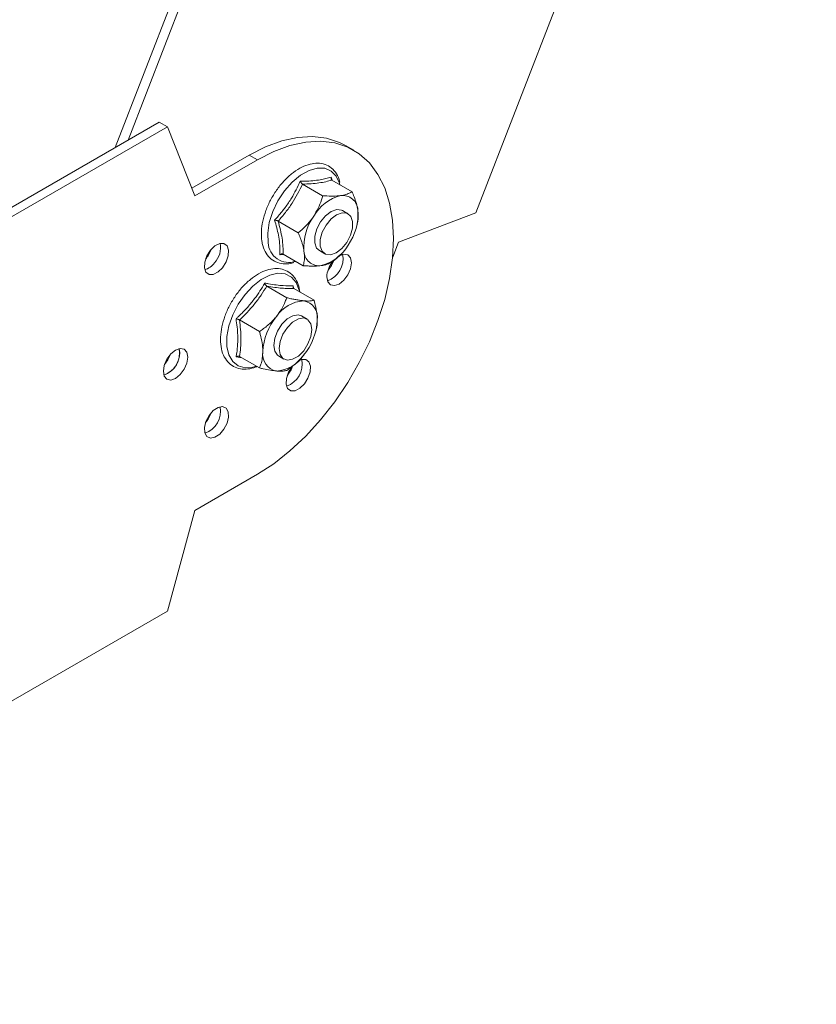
# Model space of a CAD drawing. Header units: millimetres. Extents: x 10 to 1476, y -4445 to -172.
# Tile 5 of 30: x 715 to 818, y -4225 to -4097. Entities that reach past the tile are written whole.
import ezdxf

# ---------------------------------------------------------------- set-up
doc = ezdxf.new("R2010")
doc.units = ezdxf.units.MM

msp = doc.modelspace()

# ---------------------------------------------------------------- linework, layer by layer
at = {"color": 7, "linetype": 'Continuous', "lineweight": 15}
for p, q in [((770.16, -4003.36), (727.38, -4113.63)), ((771.22, -4003.98), (729.05, -4112.66)), ((774.18, -4122.1), (818.37, -4008.19)), ((644.71, -4161.35), (733.1, -4110.33)), ((645.77, -4161.96), (734.16, -4110.94)), ((733.1, -4110.33), (734.16, -4110.94)), ((734.16, -4110.94), (737.7, -4119.92)), ((758.33, -4113.99), (757.27, -4113.38)), ((737.31, -4118.92), (744.77, -4114.61)), ((744.77, -4114.61), (745.83, -4115.23)), ((737.7, -4119.92), (745.83, -4115.23)), ((751.7, -4118.39), (754.3, -4119.89)), ((755.51, -4117.87), (758.12, -4119.37)), ((757.58, -4122.23), (756.88, -4121.82)), ((764.14, -4125.92), (774.18, -4122.1)), ((748.53, -4123.19), (751.14, -4124.7)), ((758.68, -4123.96), (758.77, -4123.64)), ((763.39, -4127.86), (764.14, -4125.92)), ((749.28, -4127.53), (748.75, -4127.56)), ((749.18, -4127.47), (751.78, -4128.98)), ((753.88, -4127.02), (754.58, -4127.43)), ((756.54, -4127.6), (756.63, -4127.51)), ((747.04, -4131.62), (749.65, -4133.13)), ((750.49, -4131.57), (750.53, -4131.9)), ((750.58, -4131.94), (753.18, -4133.45)), ((743.51, -4136.02), (746.11, -4137.53)), ((752.28, -4135.9), (751.57, -4135.49)), ((753.38, -4137.62), (753.42, -4137.48)), ((735.75, -4140.23), (735.68, -4139.74)), ((743.83, -4140.92), (743.06, -4140.81)), ((743.51, -4140.74), (746.11, -4142.24)), ((748.57, -4140.69), (749.28, -4141.09)), ((745.83, -4156.05), (737.7, -4160.75)), ((737.7, -4160.75), (734.16, -4173.81)), ((734.16, -4173.81), (645.77, -4224.84))]:
    msp.add_line(p, q, dxfattribs=at)
at = {"color": 7, "linetype": 'Continuous', "lineweight": 15, "flags": 128}
for points in [[(744.77, -4114.61), (746.9, -4113.53), (749, -4112.76), (751.04, -4112.32), (752.98, -4112.21), (754.81, -4112.43), (756.49, -4112.98), (757.27, -4113.38)], [(745.83, -4115.23), (747.96, -4114.14), (750.06, -4113.38), (752.1, -4112.93), (754.04, -4112.82), (755.87, -4113.04), (757.55, -4113.59), (759.06, -4114.46), (760.38, -4115.64), (761.48, -4117.12), (762.36, -4118.86), (762.99, -4120.85), (763.38, -4123.05), (763.51, -4125.43), (763.38, -4127.97), (762.99, -4130.62), (762.36, -4133.34), (761.48, -4136.09), (760.38, -4138.84), (759.06, -4141.54), (757.55, -4144.15), (755.87, -4146.64), (754.04, -4148.97), (752.1, -4151.11), (750.06, -4153.02), (747.96, -4154.67), (745.83, -4156.05)], [(756.88, -4121.82), (756.76, -4121.77), (756.13, -4121.69), (755.41, -4121.95), (754.68, -4122.51), (754.04, -4123.29), (753.55, -4124.21), (753.29, -4125.16), (753.28, -4126.02)], [(753.99, -4126.43), (754, -4125.57), (754.26, -4124.62), (754.74, -4123.7), (755.39, -4122.91), (756.12, -4122.36), (756.84, -4122.1), (757.47, -4122.17), (757.94, -4122.57), (758.18, -4123.23), (758.17, -4124.09), (757.9, -4125.03), (757.42, -4125.96), (756.78, -4126.74), (756.05, -4127.3), (755.33, -4127.55), (754.69, -4127.48), (754.23, -4127.09), (753.99, -4126.43)], [(741.32, -4129.23), (740.73, -4129.79), (740.11, -4130.11), (739.56, -4130.11), (739.15, -4129.81), (738.95, -4129.24), (738.99, -4128.5), (739.26, -4127.7), (739.73, -4126.96), (740.32, -4126.39), (740.94, -4126.08), (741.49, -4126.08), (741.9, -4126.38), (742.1, -4126.94), (742.06, -4127.68), (741.79, -4128.48), (741.32, -4129.23)], [(753.28, -4126.02), (753.52, -4126.68), (753.88, -4127.02)], [(756.41, -4127.7), (756.44, -4127.68), (757.05, -4127.47), (757.56, -4127.57), (757.91, -4127.96), (758.03, -4128.6), (757.91, -4129.37), (757.56, -4130.17), (757.05, -4130.86), (756.44, -4131.35), (755.83, -4131.56), (755.31, -4131.46), (754.97, -4131.07), (754.85, -4130.43), (754.85, -4130.43)], [(755, -4129.55), (755.44, -4128.94), (755.7, -4128.4)], [(751.57, -4135.49), (751.13, -4135.35), (750.44, -4135.46), (749.7, -4135.89), (749.01, -4136.58), (748.45, -4137.45), (748.08, -4138.4), (747.95, -4139.31), (748.08, -4140.08), (748.45, -4140.6), (748.57, -4140.69)], [(748.66, -4139.72), (748.79, -4138.81), (749.15, -4137.86), (749.72, -4136.99), (750.41, -4136.3), (751.15, -4135.87), (751.84, -4135.76), (752.4, -4135.98), (752.77, -4136.51), (752.9, -4137.27), (752.77, -4138.18), (752.4, -4139.13), (751.84, -4140.01), (751.15, -4140.7), (750.41, -4141.12), (749.72, -4141.23), (749.15, -4141.01), (748.79, -4140.48), (748.66, -4139.72)], [(736.81, -4140.84), (736.69, -4141.62), (736.35, -4142.41), (735.83, -4143.11), (735.22, -4143.6), (734.61, -4143.81), (734.1, -4143.71), (733.75, -4143.31), (733.63, -4142.68), (733.75, -4141.91), (734.1, -4141.11), (734.61, -4140.42), (735.22, -4139.92), (735.83, -4139.71), (736.35, -4139.81), (736.69, -4140.21), (736.81, -4140.84)], [(733.79, -4141.8), (734.23, -4141.19), (734.54, -4140.5)], [(751.11, -4141.36), (751.54, -4141.17), (752.1, -4141.17), (752.51, -4141.47), (752.71, -4142.03), (752.67, -4142.77), (752.4, -4143.57), (751.93, -4144.32), (751.34, -4144.89), (750.72, -4145.2), (750.16, -4145.2), (749.76, -4144.9), (749.56, -4144.33), (749.6, -4143.6), (749.87, -4142.79), (750.34, -4142.05), (750.34, -4142.05)], [(741.32, -4147.26), (741.79, -4147.46), (742.06, -4147.94), (742.1, -4148.64), (741.9, -4149.43), (741.49, -4150.21), (740.94, -4150.84), (740.32, -4151.25), (739.73, -4151.36), (739.26, -4151.15), (738.99, -4150.67), (738.95, -4149.98), (739.15, -4149.18), (739.56, -4148.41), (740.11, -4147.77), (740.73, -4147.37), (741.32, -4147.26)]]:
    msp.add_lwpolyline(points, dxfattribs=at)
at = {"color": 8, "linetype": 'Continuous', "lineweight": 15, "flags": 128}
for points in [[(756.54, -4118.5), (756.49, -4118.28), (756.07, -4117.35), (755.42, -4116.69), (754.59, -4116.33), (753.61, -4116.31), (752.54, -4116.61), (751.43, -4117.23), (750.35, -4118.13), (749.36, -4119.26), (748.5, -4120.56), (747.83, -4121.96), (747.38, -4123.38), (747.17, -4124.75), (747.21, -4126)], [(751.28, -4132.34), (751.24, -4132.15), (750.86, -4131.17), (750.25, -4130.45), (749.45, -4130.04), (748.49, -4129.96), (747.43, -4130.2), (746.33, -4130.76), (745.24, -4131.61), (744.23, -4132.7), (743.34, -4133.98), (742.63, -4135.36), (742.14, -4136.79), (741.88, -4138.18), (741.88, -4139.45), (742.14, -4140.55), (742.63, -4141.4), (743.34, -4141.97), (744.23, -4142.22), (745.24, -4142.14), (745.7, -4142)]]:
    msp.add_lwpolyline(points, dxfattribs=at)
at = {"color": 7, "linetype": 'Continuous', "lineweight": 15}
for centre, radius, start, end in [((758.02, -4125.32), 5.61, 104.3101, 150.3567), ((756.91, -4121.82), 1.96, 1.7239, 98.0475), ((758.76, -4126.54), 6.9, 144.5234, 184.4687), ((751.99, -4122.29), 6.9, 324.5224, 4.4697), ((738.11, -4126.62), 2.94, 317.2627, 10.846), ((752.73, -4123.52), 5.61, 284.3099, 330.3592), ((736.25, -4125.62), 3.79, 318.5919, 341.4118), ((753.84, -4127.02), 1.96, 181.7213, 278.0507), ((753.94, -4128.08), 3.01, 288.8381, 11.1675), ((738.41, -4127.34), 2.24, 285.2561, 325.5039), ((758.31, -4130.6), 3.47, 143.1016, 177.2002), ((752.11, -4138.09), 4.56, 93.4287, 146.5659), ((751.44, -4135.69), 2.2, 350.7462, 79.4527), ((754.2, -4140.48), 7.67, 140.2259, 177.3623), ((745.94, -4135.69), 7.67, 320.228, 357.3608), ((732.73, -4140.32), 3.01, 288.8416, 11.1641), ((732.57, -4140.2), 3.19, 290.8479, 359.3621), ((748.71, -4140.48), 2.2, 170.7463, 259.4583), ((748.03, -4138.09), 4.56, 273.4284, 326.5662), ((748.67, -4141.76), 2.99, 288.404, 11.6017), ((748.64, -4141.75), 3.01, 288.7296, 11.276), ((746.84, -4140.71), 3.8, 318.6117, 340.3538), ((738.04, -4147.87), 3.01, 288.7323, 11.2719), ((738.06, -4147.88), 2.99, 288.4008, 11.6034), ((736.24, -4146.83), 3.8, 318.6037, 341.4)]:
    msp.add_arc(centre, radius, start, end, dxfattribs=at)
at = {"color": 8, "linetype": 'Continuous', "lineweight": 15}
msp.add_arc((749.93, -4125.83), 2.72, 183.6244, 288.5865, dxfattribs=at)
at = {"color": 7, "linetype": 'Continuous', "lineweight": 15}
for points, knots in [([(756.52, -4118.12), (756.5, -4118), (756.4, -4117.51), (755.99, -4116.81), (755.29, -4116.11), (754.4, -4115.72), (753.43, -4115.63), (752.4, -4115.82), (751.32, -4116.29), (750.25, -4117.03), (749.22, -4118), (748.3, -4119.15), (747.52, -4120.44), (746.91, -4121.81), (746.5, -4123.19), (746.31, -4124.54), (746.38, -4125.36), (746.41, -4125.77)], [0, 0, 0, 0, 0.021064, 0.092691, 0.162184, 0.228993, 0.294947, 0.36214, 0.431596, 0.502408, 0.573432, 0.644303, 0.715069, 0.785876, 0.856832, 0.928104, 1, 1, 1, 1]), ([(748.07, -4123.07), (748.23, -4122.89), (748.71, -4122.35), (749.47, -4121.41), (750.48, -4119.92), (751.04, -4118.76), (751.4, -4118.02)], [0, 0, 0, 0, 0.118018, 0.354217, 0.592475, 1, 1, 1, 1]), ([(751.7, -4118.39), (751.27, -4119.23), (750.62, -4120.5), (749.49, -4122.07), (748.85, -4122.82), (748.53, -4123.19)], [0, 0, 0, 0, 0.491905, 0.744913, 1, 1, 1, 1]), ([(751.4, -4118.02), (751.49, -4118.02), (751.68, -4118.02), (752.23, -4118), (753.03, -4117.96), (753.95, -4117.84), (754.74, -4117.68), (755.19, -4117.54), (755.41, -4117.47)], [0, 0, 0, 0, 0.058982, 0.117992, 0.354125, 0.592332, 0.79559, 1, 1, 1, 1]), ([(751.7, -4118.39), (751.67, -4118.37), (751.61, -4118.33), (751.53, -4118.24), (751.46, -4118.13), (751.42, -4118.06), (751.4, -4118.02), (751.4, -4118.02)], [0, 0, 0, 0, 0.236209, 0.471381, 0.732532, 0.992048, 1, 1, 1, 1]), ([(755.51, -4117.87), (755.25, -4117.94), (754.74, -4118.08), (753.83, -4118.24), (752.82, -4118.35), (752.07, -4118.38), (751.7, -4118.39)], [0, 0, 0, 0, 0.245255, 0.492133, 0.745034, 1, 1, 1, 1]), ([(755.41, -4117.47), (755.41, -4117.47), (755.4, -4117.51), (755.38, -4117.6), (755.39, -4117.71), (755.44, -4117.81), (755.49, -4117.85), (755.51, -4117.87)], [0, 0, 0, 0, 0.008087, 0.26757, 0.528682, 0.763819, 1, 1, 1, 1]), ([(755.41, -4117.47), (755.44, -4117.57), (755.47, -4117.7), (755.51, -4117.83), (755.52, -4117.87)], [0, 0, 0, 0, 0.722916, 1, 1, 1, 1]), ([(753.14, -4122.54), (753.34, -4122.21), (753.75, -4121.53), (754.09, -4120.62), (754.25, -4120.07), (754.3, -4119.89)], [0, 0, 0, 0, 0.39546, 0.801952, 1, 1, 1, 1]), ([(754.3, -4119.89), (754.68, -4119.92), (755.44, -4119.96), (756.2, -4119.93), (756.57, -4119.89), (756.64, -4119.88)], [0, 0, 0, 0, 0.442929, 0.896319, 1, 1, 1, 1]), ([(756.64, -4119.88), (756.88, -4119.83), (757.37, -4119.74), (757.77, -4119.57), (758.01, -4119.44), (758.08, -4119.39), (758.12, -4119.37)], [0, 0, 0, 0, 0.395442, 0.801953, 0.900946, 1, 1, 1, 1]), ([(758.12, -4119.37), (758.16, -4119.48), (758.26, -4119.7), (758.46, -4120.21), (758.7, -4120.92), (758.81, -4121.48), (758.87, -4121.76)], [0, 0, 0, 0, 0.131272, 0.26273, 0.627508, 1, 1, 1, 1]), ([(751.14, -4124.7), (751.47, -4124.41), (752.13, -4123.84), (752.78, -4123.08), (753.09, -4122.62), (753.14, -4122.54)], [0, 0, 0, 0, 0.442897, 0.896347, 1, 1, 1, 1]), ([(758.87, -4121.76), (758.88, -4121.86), (758.97, -4122.56), (758.9, -4123.18), (758.77, -4123.63), (758.77, -4123.65)], [0, 0, 0, 0, 0.1484703, 0.9655453, 1, 1, 1, 1]), ([(748.75, -4127.56), (748.76, -4127.4), (748.77, -4126.93), (748.73, -4126.09), (748.55, -4124.76), (748.26, -4123.72), (748.07, -4123.07)], [0, 0, 0, 0, 0.118023, 0.354236, 0.592486, 1, 1, 1, 1]), ([(748.53, -4123.19), (748.5, -4123.18), (748.44, -4123.14), (748.32, -4123.11), (748.2, -4123.08), (748.11, -4123.07), (748.07, -4123.07), (748.07, -4123.07)], [0, 0, 0, 0, 0.236221, 0.471313, 0.732469, 0.992052, 1, 1, 1, 1]), ([(748.53, -4123.19), (748.73, -4123.95), (749.02, -4125.08), (749.17, -4126.48), (749.18, -4127.14), (749.18, -4127.47)], [0, 0, 0, 0, 0.491906, 0.744901, 1, 1, 1, 1]), ([(751.14, -4124.7), (751.18, -4124.81), (751.27, -4125.02), (751.42, -4125.39), (751.56, -4125.79), (751.7, -4126.23), (751.81, -4126.67), (751.86, -4126.94), (751.88, -4127.08)], [0, 0, 0, 0, 0.1312413, 0.2625991, 0.4446102, 0.6273818, 0.8130982, 1, 1, 1, 1]), ([(746.41, -4125.77), (746.45, -4125.97), (746.56, -4126.56), (746.93, -4127.39), (747.6, -4128.15), (748.44, -4128.62), (749.4, -4128.76), (750.12, -4128.73), (750.51, -4128.58), (750.56, -4128.56)], [0, 0, 0, 0, 0.097698, 0.281355, 0.461547, 0.634546, 0.804226, 0.975615, 1, 1, 1, 1]), ([(749.18, -4127.47), (749.15, -4127.46), (749.09, -4127.44), (748.98, -4127.44), (748.86, -4127.49), (748.79, -4127.53), (748.75, -4127.56), (748.75, -4127.56)], [0, 0, 0, 0, 0.236209, 0.47144, 0.732577, 0.992084, 1, 1, 1, 1]), ([(751.88, -4127.08), (751.9, -4127.19), (751.95, -4127.59), (751.95, -4128.23), (751.86, -4128.72), (751.79, -4128.96), (751.78, -4128.98)], [0, 0, 0, 0, 0.148178, 0.552028, 0.965659, 1, 1, 1, 1]), ([(756.53, -4127.59), (756.37, -4127.75), (756.14, -4127.99), (755.82, -4128.27), (755.67, -4128.39), (755.6, -4128.46)], [0, 0, 0, 0, 0.542024, 0.770941, 1, 1, 1, 1]), ([(755.6, -4128.46), (755.52, -4128.5), (755.35, -4128.6), (755.06, -4128.73), (754.72, -4128.85), (754.42, -4128.91), (754.22, -4128.95), (754.15, -4128.96), (754.12, -4128.96)], [0, 0, 0, 0, 0.220953, 0.442828, 0.668645, 0.896442, 0.948191, 1, 1, 1, 1]), ([(751.35, -4132.38), (751.29, -4132.05), (751.16, -4131.33), (750.67, -4130.45), (749.95, -4129.76), (749.07, -4129.38), (748.1, -4129.3), (747.06, -4129.5), (745.98, -4129.98), (744.91, -4130.73), (743.88, -4131.7), (742.97, -4132.86), (742.19, -4134.16), (741.59, -4135.52), (741.19, -4136.91), (741.01, -4138.25), (741.07, -4139.5), (741.38, -4140.6), (741.94, -4141.48), (742.71, -4142.1), (743.62, -4142.41), (744.61, -4142.4), (745.34, -4142.27), (745.73, -4142.07), (745.77, -4142.05)], [0, 0, 0, 0, 0.0420288, 0.0910331, 0.1385395, 0.1842315, 0.2293835, 0.2754324, 0.323029, 0.3715238, 0.4201438, 0.4686571, 0.5171043, 0.565578, 0.6141593, 0.6629598, 0.712072, 0.7614141, 0.810175, 0.8572042, 0.9026364, 0.9478573, 0.99428, 1, 1, 1, 1]), ([(754.12, -4128.96), (753.98, -4128.98), (753.72, -4129.01), (753.27, -4129.03), (752.8, -4129.03), (752.38, -4129.01), (752.04, -4129), (751.87, -4128.98), (751.78, -4128.98)], [0, 0, 0, 0, 0.197055, 0.395621, 0.598288, 0.802094, 0.901009, 1, 1, 1, 1]), ([(743.06, -4135.85), (743.15, -4135.77), (743.33, -4135.61), (743.84, -4135.12), (744.59, -4134.35), (745.45, -4133.3), (746.18, -4132.26), (746.58, -4131.58), (746.78, -4131.23)], [0, 0, 0, 0, 0.058987, 0.118, 0.354138, 0.592333, 0.795594, 1, 1, 1, 1]), ([(746.78, -4131.23), (746.95, -4131.26), (747.47, -4131.36), (748.29, -4131.49), (749.42, -4131.6), (750.08, -4131.58), (750.49, -4131.57)], [0, 0, 0, 0, 0.11801, 0.354222, 0.592481, 1, 1, 1, 1]), ([(746.78, -4131.23), (746.78, -4131.23), (746.79, -4131.28), (746.82, -4131.36), (746.88, -4131.47), (746.96, -4131.57), (747.01, -4131.61), (747.04, -4131.62)], [0, 0, 0, 0, 0.007863, 0.267538, 0.528665, 0.76382, 1, 1, 1, 1]), ([(747.04, -4131.62), (746.81, -4132.01), (746.33, -4132.79), (745.5, -4133.92), (744.56, -4135), (743.86, -4135.68), (743.51, -4136.02)], [0, 0, 0, 0, 0.245259, 0.49212, 0.745022, 1, 1, 1, 1]), ([(750.58, -4131.94), (750.34, -4131.94), (749.87, -4131.95), (749.03, -4131.9), (748.09, -4131.8), (747.39, -4131.68), (747.04, -4131.62)], [0, 0, 0, 0, 0.245259, 0.49212, 0.745022, 1, 1, 1, 1]), ([(750.58, -4131.94), (750.55, -4131.92), (750.5, -4131.88), (750.46, -4131.79), (750.46, -4131.68), (750.48, -4131.6), (750.49, -4131.57), (750.49, -4131.57)], [0, 0, 0, 0, 0.236147, 0.471333, 0.732484, 0.991969, 1, 1, 1, 1]), ([(748.3, -4135.57), (748.53, -4135.27), (748.98, -4134.64), (749.34, -4133.89), (749.55, -4133.38), (749.62, -4133.21), (749.65, -4133.13)], [0, 0, 0, 0, 0.395461, 0.801968, 0.900962, 1, 1, 1, 1]), ([(749.65, -4133.13), (749.83, -4133.17), (750.19, -4133.26), (750.7, -4133.36), (751.2, -4133.45), (751.54, -4133.5), (751.75, -4133.52), (751.81, -4133.53), (751.84, -4133.53)], [0, 0, 0, 0, 0.220941, 0.442807, 0.668643, 0.896393, 0.948194, 1, 1, 1, 1]), ([(751.84, -4133.53), (751.96, -4133.54), (752.19, -4133.56), (752.49, -4133.56), (752.76, -4133.54), (752.95, -4133.5), (753.09, -4133.47), (753.15, -4133.45), (753.18, -4133.45)], [0, 0, 0, 0, 0.197003, 0.395568, 0.598284, 0.802095, 0.901007, 1, 1, 1, 1]), ([(753.61, -4136.05), (753.61, -4135.93), (753.6, -4135.48), (753.49, -4134.64), (753.3, -4133.88), (753.19, -4133.48), (753.18, -4133.45)], [0, 0, 0, 0, 0.148156, 0.552032, 0.965666, 1, 1, 1, 1]), ([(743.06, -4140.81), (743.08, -4140.72), (743.11, -4140.54), (743.19, -4140.01), (743.29, -4139.17), (743.3, -4138.05), (743.22, -4136.94), (743.11, -4136.22), (743.06, -4135.85)], [0, 0, 0, 0, 0.058973, 0.117992, 0.354142, 0.592338, 0.795601, 1, 1, 1, 1]), ([(743.06, -4135.85), (743.06, -4135.85), (743.1, -4135.86), (743.18, -4135.88), (743.3, -4135.93), (743.41, -4135.97), (743.48, -4136.01), (743.51, -4136.02)], [0, 0, 0, 0, 0.007838, 0.267545, 0.528592, 0.763815, 1, 1, 1, 1]), ([(743.51, -4136.02), (743.56, -4136.44), (743.66, -4137.26), (743.71, -4138.47), (743.67, -4139.64), (743.56, -4140.37), (743.51, -4140.74)], [0, 0, 0, 0, 0.245243, 0.49213, 0.745024, 1, 1, 1, 1]), ([(746.11, -4137.53), (746.29, -4137.4), (746.65, -4137.15), (747.17, -4136.74), (747.66, -4136.29), (748, -4135.93), (748.21, -4135.69), (748.27, -4135.61), (748.3, -4135.57)], [0, 0, 0, 0, 0.22096, 0.442827, 0.668662, 0.896393, 0.948194, 1, 1, 1, 1]), ([(753.42, -4137.45), (753.44, -4137.4), (753.49, -4137.23), (753.55, -4136.91), (753.6, -4136.49), (753.6, -4136.2), (753.61, -4136.05)], [0, 0, 0, 0, 0.1218707, 0.4108955, 0.7044681, 1, 1, 1, 1]), ([(746.54, -4140.13), (746.53, -4140.01), (746.52, -4139.22), (746.33, -4138.32), (746.12, -4137.56), (746.11, -4137.53)], [0, 0, 0, 0, 0.1484873, 0.9655888, 1, 1, 1, 1]), ([(746.11, -4142.24), (746.14, -4142.16), (746.21, -4142), (746.35, -4141.6), (746.5, -4141), (746.52, -4140.42), (746.54, -4140.13)], [0, 0, 0, 0, 0.131286, 0.262737, 0.627533, 1, 1, 1, 1]), ([(743.06, -4140.81), (743.06, -4140.81), (743.1, -4140.78), (743.18, -4140.74), (743.3, -4140.7), (743.41, -4140.7), (743.48, -4140.72), (743.51, -4140.74)], [0, 0, 0, 0, 0.007838, 0.267545, 0.528592, 0.763815, 1, 1, 1, 1]), ([(751.84, -4140.6), (751.59, -4140.89), (751.07, -4141.48), (750.3, -4142.1), (749.81, -4142.45), (749.65, -4142.56)], [0, 0, 0, 0, 0.3954887, 0.8019753, 1, 1, 1, 1]), ([(748.3, -4142.64), (748.05, -4142.61), (747.53, -4142.55), (746.84, -4142.41), (746.35, -4142.3), (746.19, -4142.26), (746.11, -4142.24)], [0, 0, 0, 0, 0.395462, 0.801942, 0.900914, 1, 1, 1, 1]), ([(749.65, -4142.56), (749.5, -4142.59), (749.19, -4142.67), (748.7, -4142.68), (748.37, -4142.65), (748.3, -4142.64)], [0, 0, 0, 0, 0.442916, 0.896352, 1, 1, 1, 1])]:
    msp.add_open_spline(points, degree=3, knots=knots, dxfattribs=at)

doc.saveas('drawing.dxf')
